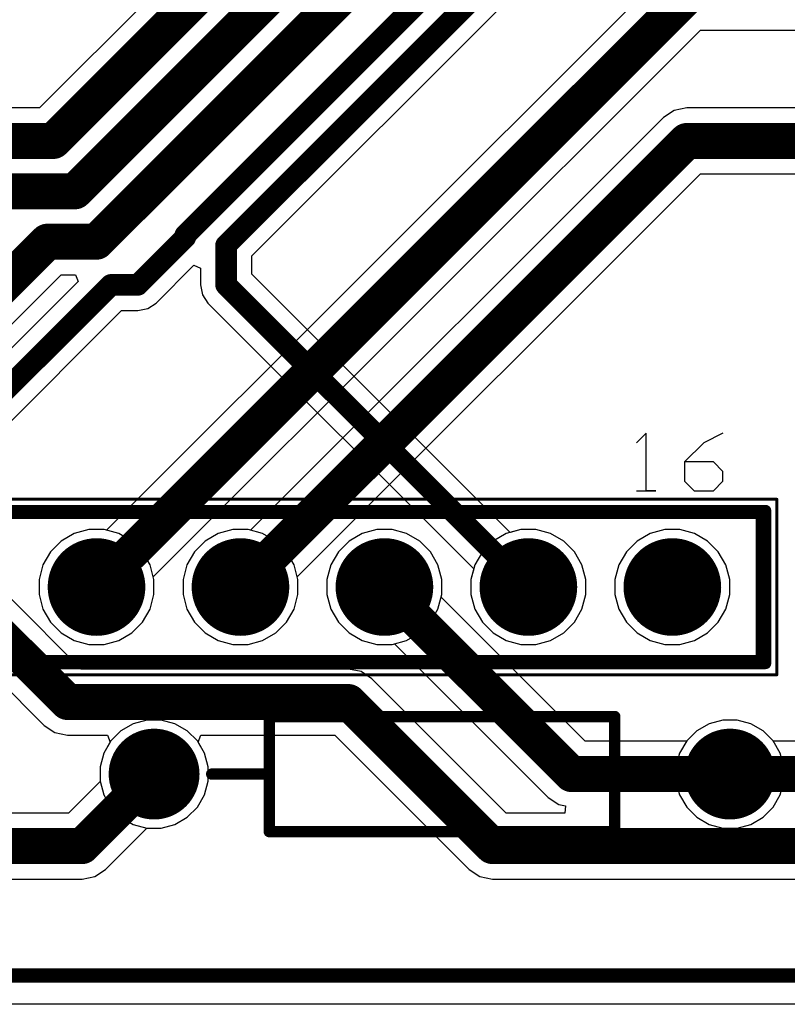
# Model space of a CAD drawing. Header units: millimetres. Extents: x 1.79 to 6.42, y 2.45 to 4.75.
# Tile 26 of 34: x 5.08 to 5.61, y 2.45 to 3.13. Entities that reach past the tile are written whole.
import ezdxf

# ---------------------------------------------------------------- set-up
doc = ezdxf.new("R2010")
doc.units = ezdxf.units.MM
doc.header["$MEASUREMENT"] = 0
for name, color, linetype in [('BottomLayer', 5, 'Continuous'), ('BottomSolder', 6, 'Continuous'), ('Mechanical13', 56, 'Continuous'), ('Mechanical15', 56, 'Continuous'), ('MultiLayer', 9, 'Continuous'), ('PadHoleLayer', 156, 'Continuous'), ('TopLayer', 1, 'Continuous'), ('TopOverlay', 2, 'Continuous'), ('TopSolder', 216, 'Continuous')]:
    doc.layers.add(name, color=color, linetype=linetype)

# ---------------------------------------------------------------- blocks, each defined once
blk = doc.blocks.new('AXIAL_0_4_8')
at = {"layer": 'BottomLayer', "const_width": 0.02756}
for points in [[(-0.21378, 0, 1), (-0.18622, 0, 1)], [(0.18622, 0, 1), (0.21378, 0, 1)]]:
    blk.add_lwpolyline(points, format="xyb", close=True, dxfattribs=at)
at = {"layer": 'BottomSolder', "const_width": 0.03156}
for points in [[(-0.21578, 0, 1), (-0.18422, 0, 1)], [(0.18422, 0, 1), (0.21578, 0, 1)]]:
    blk.add_lwpolyline(points, format="xyb", close=True, dxfattribs=at)
at = {"layer": 'MultiLayer', "const_width": 0.02756}
for points in [[(-0.21378, 0, 1), (-0.18622, 0, 1)], [(0.18622, 0, 1), (0.21378, 0, 1)]]:
    blk.add_lwpolyline(points, format="xyb", close=True, dxfattribs=at)
at = {"layer": 'PadHoleLayer', "const_width": 0.01673}
for points in [[(-0.20837, 0, 1), (-0.19163, 0, 1)], [(0.19163, 0, 1), (0.20837, 0, 1)]]:
    blk.add_lwpolyline(points, format="xyb", close=True, dxfattribs=at)
at = {"layer": 'TopLayer', "const_width": 0.02756}
for points in [[(-0.21378, 0, 1), (-0.18622, 0, 1)], [(0.18622, 0, 1), (0.21378, 0, 1)]]:
    blk.add_lwpolyline(points, format="xyb", close=True, dxfattribs=at)
at = {"layer": 'TopOverlay', "const_width": 0.00787}
for points in [[(-0.12, 0.04), (-0.12, -0.04)], [(0.12, 0.04), (-0.12, 0.04)], [(0.12, 0.04), (0.12, -0.04)], [(-0.12, 0), (-0.16, 0)], [(0.16, 0), (0.12, 0)], [(0.12, -0.04), (-0.12, -0.04)]]:
    blk.add_lwpolyline(points, dxfattribs=at)
at = {"layer": 'TopOverlay', "const_width": 0.00394}
for points in [[(-0.12197, 0.04, 1), (-0.11803, 0.04, 1)], [(-0.12197, 0.04, 1), (-0.11803, 0.04, 1)], [(0.11803, 0.04, 1), (0.12197, 0.04, 1)], [(0.11803, 0.04, 1), (0.12197, 0.04, 1)], [(-0.16197, 0, 1), (-0.15803, 0, 1)], [(-0.12197, 0, 1), (-0.11803, 0, 1)], [(0.11803, 0, 1), (0.12197, 0, 1)], [(0.15803, 0, 1), (0.16197, 0, 1)], [(-0.12197, -0.04, 1), (-0.11803, -0.04, 1)], [(-0.12197, -0.04, 1), (-0.11803, -0.04, 1)], [(0.11803, -0.04, 1), (0.12197, -0.04, 1)], [(0.11803, -0.04, 1), (0.12197, -0.04, 1)]]:
    blk.add_lwpolyline(points, format="xyb", close=True, dxfattribs=at)
at = {"layer": 'TopSolder', "const_width": 0.03156}
for points in [[(-0.21578, 0, 1), (-0.18422, 0, 1)], [(0.18422, 0, 1), (0.21578, 0, 1)]]:
    blk.add_lwpolyline(points, format="xyb", close=True, dxfattribs=at)
blk = doc.blocks.new('61301611821_16')
at = {"layer": 'BottomLayer', "const_width": 0.02992}
for points in [[(0.33504, 0, 1), (0.36496, 0, 1)], [(0.43504, 0, 1), (0.46496, 0, 1)], [(0.53504, 0, 1), (0.56496, 0, 1)], [(0.63504, 0, 1), (0.66496, 0, 1)], [(0.73504, 0, 1), (0.76496, 0, 1)]]:
    blk.add_lwpolyline(points, format="xyb", close=True, dxfattribs=at)
at = {"layer": 'BottomSolder', "const_width": 0.03392}
for points in [[(0.33304, 0, 1), (0.36696, 0, 1)], [(0.43304, 0, 1), (0.46696, 0, 1)], [(0.53304, 0, 1), (0.56696, 0, 1)], [(0.63304, 0, 1), (0.66696, 0, 1)], [(0.73304, 0, 1), (0.76696, 0, 1)]]:
    blk.add_lwpolyline(points, format="xyb", close=True, dxfattribs=at)
at = {"layer": 'Mechanical13', "const_width": 0.00394}
for points in [[(-0.80984, 0.04921), (0.80984, 0.04921)], [(0.80984, -0.04921), (0.80984, 0.04921)], [(-0.80984, -0.04921), (0.80984, -0.04921)]]:
    blk.add_lwpolyline(points, dxfattribs=at)
at = {"layer": 'Mechanical13', "const_width": 0.00197}
for points in [[(0.80886, 0.04921, 1), (0.81083, 0.04921, 1)], [(0.80886, 0.04921, 1), (0.81083, 0.04921, 1)], [(0.80886, -0.04921, 1), (0.81083, -0.04921, 1)], [(0.80886, -0.04921, 1), (0.81083, -0.04921, 1)]]:
    blk.add_lwpolyline(points, format="xyb", close=True, dxfattribs=at)
at = {"layer": 'Mechanical15', "const_width": 0.00197}
for points in [[(-0.82264, 0.06102), (0.82264, 0.06102)], [(0.82264, -0.06102), (0.82264, 0.06102)], [(-0.82264, -0.06102), (0.82264, -0.06102)]]:
    blk.add_lwpolyline(points, dxfattribs=at)
at = {"layer": 'Mechanical15', "const_width": 0.000984}
for points in [[(0.82215, 0.06102, 1), (0.82313, 0.06102, 1)], [(0.82215, 0.06102, 1), (0.82313, 0.06102, 1)], [(0.82215, -0.06102, 1), (0.82313, -0.06102, 1)], [(0.82215, -0.06102, 1), (0.82313, -0.06102, 1)]]:
    blk.add_lwpolyline(points, format="xyb", close=True, dxfattribs=at)
at = {"layer": 'MultiLayer', "const_width": 0.02992}
for points in [[(0.33504, 0, 1), (0.36496, 0, 1)], [(0.43504, 0, 1), (0.46496, 0, 1)], [(0.53504, 0, 1), (0.56496, 0, 1)], [(0.63504, 0, 1), (0.66496, 0, 1)], [(0.73504, 0, 1), (0.76496, 0, 1)]]:
    blk.add_lwpolyline(points, format="xyb", close=True, dxfattribs=at)
at = {"layer": 'PadHoleLayer', "const_width": 0.02008}
for points in [[(0.33996, 0, 1), (0.36004, 0, 1)], [(0.43996, 0, 1), (0.46004, 0, 1)], [(0.53996, 0, 1), (0.56004, 0, 1)], [(0.63996, 0, 1), (0.66004, 0, 1)], [(0.73996, 0, 1), (0.76004, 0, 1)]]:
    blk.add_lwpolyline(points, format="xyb", close=True, dxfattribs=at)
at = {"layer": 'TopLayer', "const_width": 0.02992}
for points in [[(0.33504, 0, 1), (0.36496, 0, 1)], [(0.43504, 0, 1), (0.46496, 0, 1)], [(0.53504, 0, 1), (0.56496, 0, 1)], [(0.63504, 0, 1), (0.66496, 0, 1)], [(0.73504, 0, 1), (0.76496, 0, 1)]]:
    blk.add_lwpolyline(points, format="xyb", close=True, dxfattribs=at)
at = {"layer": 'TopOverlay'}
for p, q in [((0.73186, 0.10692), (0.7252, 0.10025)), ((0.73186, 0.06693), (0.73186, 0.10692)), ((0.78518, 0.10692), (0.77185, 0.10025)), ((0.77185, 0.10025), (0.75852, 0.08692)), ((0.75852, 0.08692), (0.75852, 0.07359)), ((0.77851, 0.08692), (0.75852, 0.08692)), ((0.78518, 0.08026), (0.77851, 0.08692)), ((0.78518, 0.07359), (0.78518, 0.08026)), ((0.75852, 0.07359), (0.76518, 0.06693)), ((0.77851, 0.06693), (0.78518, 0.07359)), ((0.7252, 0.06693), (0.73853, 0.06693)), ((0.73853, 0.06693), (0.73186, 0.06693)), ((0.76518, 0.06693), (0.77851, 0.06693))]:
    blk.add_line(p, q, dxfattribs=at)
at = {"layer": 'TopOverlay', "const_width": 0.00787}
for points in [[(-0.81476, 0.05315), (0.81476, 0.05315)], [(0.81476, -0.05315), (0.81476, 0.05315)], [(-0.81476, -0.05315), (0.81476, -0.05315)]]:
    blk.add_lwpolyline(points, dxfattribs=at)
at = {"layer": 'TopOverlay', "const_width": 0.00394}
for points in [[(0.8128, 0.05315, 1), (0.81673, 0.05315, 1)], [(0.8128, 0.05315, 1), (0.81673, 0.05315, 1)], [(0.8128, -0.05315, 1), (0.81673, -0.05315, 1)], [(0.8128, -0.05315, 1), (0.81673, -0.05315, 1)]]:
    blk.add_lwpolyline(points, format="xyb", close=True, dxfattribs=at)
at = {"layer": 'TopSolder', "const_width": 0.03392}
for points in [[(0.33304, 0, 1), (0.36696, 0, 1)], [(0.43304, 0, 1), (0.46696, 0, 1)], [(0.53304, 0, 1), (0.56696, 0, 1)], [(0.63304, 0, 1), (0.66696, 0, 1)], [(0.73304, 0, 1), (0.76696, 0, 1)]]:
    blk.add_lwpolyline(points, format="xyb", close=True, dxfattribs=at)

msp = doc.modelspace()

# ---------------------------------------------------------------- linework, layer by layer
at = {"layer": 'BottomLayer'}
for p, q in [((5.84, 3.82244), (5.0905, 3.07294)), ((5.23784, 2.97011), (5.63739, 3.36966)), ((5.0905, 3.07294), (5, 3.07294)), ((5.23784, 2.95739), (5.23784, 2.97011)), ((5.17133, 2.93738), (5.19754, 2.96359)), ((5.19754, 2.96359), (5.20216, 2.96168)), ((4.93285, 2.78454), (5.10537, 2.95706)), ((5.10537, 2.95706), (5.11529, 2.95706)), ((5.11529, 2.95706), (5.11721, 2.95244)), ((5.20216, 2.96168), (5.20216, 2.95)), ((5.41731, 2.77793), (5.23784, 2.95739)), ((5.11721, 2.95244), (4.94269, 2.77793)), ((5.20216, 2.95), (5.20352, 2.94317)), ((5.20352, 2.94317), (5.20738, 2.93738)), ((5.16554, 2.93352), (5.17133, 2.93738)), ((5.20738, 2.93738), (5.39207, 2.75269)), ((4.96793, 2.75269), (5.14739, 2.93216)), ((5.14739, 2.93216), (5.15871, 2.93216)), ((5.15871, 2.93216), (5.16554, 2.93352)), ((5.12474, 2.77992), (5.11459, 2.7772)), ((5.13526, 2.77992), (5.12474, 2.77992)), ((5.14541, 2.7772), (5.13526, 2.77992)), ((5.22474, 2.77992), (5.21459, 2.7772)), ((5.23526, 2.77992), (5.22474, 2.77992)), ((5.24541, 2.7772), (5.23526, 2.77992)), ((5.32474, 2.77992), (5.31459, 2.7772)), ((5.33526, 2.77992), (5.32474, 2.77992)), ((5.34541, 2.7772), (5.33526, 2.77992)), ((5.42474, 2.77992), (5.41731, 2.77793)), ((5.43526, 2.77992), (5.42474, 2.77992)), ((5.44541, 2.7772), (5.43526, 2.77992)), ((5.52474, 2.77992), (5.51459, 2.7772)), ((5.53526, 2.77992), (5.52474, 2.77992)), ((5.54541, 2.7772), (5.53526, 2.77992)), ((5.10549, 2.77194), (5.09806, 2.76451)), ((5.11459, 2.7772), (5.10549, 2.77194)), ((5.15451, 2.77194), (5.14541, 2.7772)), ((5.16194, 2.76451), (5.15451, 2.77194)), ((5.20549, 2.77194), (5.19806, 2.76451)), ((5.21459, 2.7772), (5.20549, 2.77194)), ((5.25451, 2.77194), (5.24541, 2.7772)), ((5.26194, 2.76451), (5.25451, 2.77194)), ((5.30549, 2.77194), (5.29806, 2.76451)), ((5.31459, 2.7772), (5.30549, 2.77194)), ((5.35451, 2.77194), (5.34541, 2.7772)), ((5.36194, 2.76451), (5.35451, 2.77194)), ((5.45451, 2.77194), (5.44541, 2.7772)), ((5.46194, 2.76451), (5.45451, 2.77194)), ((5.50549, 2.77194), (5.49806, 2.76451)), ((5.51459, 2.7772), (5.50549, 2.77194)), ((5.55451, 2.77194), (5.54541, 2.7772)), ((5.56194, 2.76451), (5.55451, 2.77194)), ((5.09806, 2.76451), (5.0928, 2.75541)), ((5.1672, 2.75541), (5.16194, 2.76451)), ((5.19806, 2.76451), (5.1928, 2.75541)), ((5.2672, 2.75541), (5.26194, 2.76451)), ((5.29806, 2.76451), (5.2928, 2.75541)), ((5.3672, 2.75541), (5.36194, 2.76451)), ((5.4672, 2.75541), (5.46194, 2.76451)), ((5.49806, 2.76451), (5.4928, 2.75541)), ((5.5672, 2.75541), (5.56194, 2.76451)), ((5.0928, 2.75541), (5.09008, 2.74526)), ((5.16992, 2.74526), (5.1672, 2.75541)), ((5.1928, 2.75541), (5.19008, 2.74526)), ((5.26992, 2.74526), (5.2672, 2.75541)), ((5.2928, 2.75541), (5.29008, 2.74526)), ((5.36992, 2.74526), (5.3672, 2.75541)), ((5.39207, 2.75269), (5.39008, 2.74526)), ((5.46992, 2.74526), (5.4672, 2.75541)), ((5.4928, 2.75541), (5.49008, 2.74526)), ((5.56992, 2.74526), (5.5672, 2.75541)), ((5.09008, 2.74526), (5.09008, 2.73474)), ((5.16992, 2.73474), (5.16992, 2.74526)), ((5.19008, 2.74526), (5.19008, 2.73474)), ((5.26992, 2.73474), (5.26992, 2.74526)), ((5.29008, 2.74526), (5.29008, 2.73474)), ((5.36992, 2.73474), (5.36992, 2.74526)), ((5.39008, 2.74526), (5.39008, 2.73474)), ((5.46992, 2.73474), (5.46992, 2.74526)), ((5.49008, 2.74526), (5.49008, 2.73474)), ((5.56992, 2.73474), (5.56992, 2.74526)), ((5.11944, 2.683), (5.06945, 2.73299)), ((5.09008, 2.73474), (5.0928, 2.72459)), ((5.1672, 2.72459), (5.16992, 2.73474)), ((5.19008, 2.73474), (5.1928, 2.72459)), ((5.2672, 2.72459), (5.26992, 2.73474)), ((5.29008, 2.73474), (5.2928, 2.72459)), ((5.36945, 2.73299), (5.36992, 2.73474)), ((5.4695, 2.63294), (5.36945, 2.73299)), ((5.39008, 2.73474), (5.3928, 2.72459)), ((5.4672, 2.72459), (5.46992, 2.73474)), ((5.49008, 2.73474), (5.4928, 2.72459)), ((5.5672, 2.72459), (5.56992, 2.73474)), ((5.0928, 2.72459), (5.09806, 2.71549)), ((5.16194, 2.71549), (5.1672, 2.72459)), ((5.1928, 2.72459), (5.19806, 2.71549)), ((5.26194, 2.71549), (5.2672, 2.72459)), ((5.2928, 2.72459), (5.29806, 2.71549)), ((5.3928, 2.72459), (5.39806, 2.71549)), ((5.46194, 2.71549), (5.4672, 2.72459)), ((5.4928, 2.72459), (5.49806, 2.71549)), ((5.56194, 2.71549), (5.5672, 2.72459)), ((5.09806, 2.71549), (5.10549, 2.70806)), ((5.15451, 2.70806), (5.16194, 2.71549)), ((5.19806, 2.71549), (5.20549, 2.70806)), ((5.25451, 2.70806), (5.26194, 2.71549)), ((5.29806, 2.71549), (5.30549, 2.70806)), ((5.39806, 2.71549), (5.40549, 2.70806)), ((5.45451, 2.70806), (5.46194, 2.71549)), ((5.49806, 2.71549), (5.50549, 2.70806)), ((5.55451, 2.70806), (5.56194, 2.71549)), ((5.10549, 2.70806), (5.11459, 2.7028)), ((5.14541, 2.7028), (5.15451, 2.70806)), ((5.20549, 2.70806), (5.21459, 2.7028)), ((5.24541, 2.7028), (5.25451, 2.70806)), ((5.30549, 2.70806), (5.31459, 2.7028)), ((5.40549, 2.70806), (5.41459, 2.7028)), ((5.44541, 2.7028), (5.45451, 2.70806)), ((5.50549, 2.70806), (5.51459, 2.7028)), ((5.54541, 2.7028), (5.55451, 2.70806)), ((5.11459, 2.7028), (5.12474, 2.70008)), ((5.12474, 2.70008), (5.13526, 2.70008)), ((5.13526, 2.70008), (5.14541, 2.7028)), ((5.21459, 2.7028), (5.22474, 2.70008)), ((5.22474, 2.70008), (5.23526, 2.70008)), ((5.23526, 2.70008), (5.24541, 2.7028)), ((5.31459, 2.7028), (5.32474, 2.70008)), ((5.32474, 2.70008), (5.33526, 2.70008)), ((5.33526, 2.70008), (5.33701, 2.70055)), ((5.33701, 2.70055), (5.44378, 2.59378)), ((5.41459, 2.7028), (5.42474, 2.70008)), ((5.42474, 2.70008), (5.43526, 2.70008)), ((5.43526, 2.70008), (5.44541, 2.7028)), ((5.51459, 2.7028), (5.52474, 2.70008)), ((5.52474, 2.70008), (5.53526, 2.70008)), ((5.53526, 2.70008), (5.54541, 2.7028)), ((5.30499, 2.683), (5.11944, 2.683)), ((5.31377, 2.68125), (5.30499, 2.683)), ((5.05756, 2.68), (5.09372, 2.64384)), ((5.32121, 2.67628), (5.31377, 2.68125)), ((5.41461, 2.58288), (5.32121, 2.67628)), ((5.09372, 2.64384), (5.10116, 2.63886)), ((5.5555, 2.645), (5.54694, 2.64005)), ((5.56506, 2.64756), (5.5555, 2.645)), ((5.57494, 2.64756), (5.56506, 2.64756)), ((5.5845, 2.645), (5.57494, 2.64756)), ((5.59306, 2.64005), (5.5845, 2.645)), ((5.10116, 2.63886), (5.10994, 2.63712)), ((5.10994, 2.63712), (5.13764, 2.63712)), ((5.13764, 2.63712), (5.1394, 2.63212)), ((5.2006, 2.63212), (5.20236, 2.63712)), ((5.20236, 2.63712), (5.29549, 2.63712)), ((5.29549, 2.63712), (5.38889, 2.54372)), ((5.54694, 2.64005), (5.53995, 2.63306)), ((5.60005, 2.63306), (5.59306, 2.64005)), ((5.1394, 2.63212), (5.135, 2.6245)), ((5.205, 2.6245), (5.2006, 2.63212)), ((5.53988, 2.63294), (5.4695, 2.63294)), ((5.53995, 2.63306), (5.53988, 2.63294)), ((5.60012, 2.63294), (5.60005, 2.63306)), ((5.7505, 2.63294), (5.60012, 2.63294)), ((5.135, 2.6245), (5.13244, 2.61494)), ((5.20756, 2.61494), (5.205, 2.6245)), ((5.13244, 2.61494), (5.13244, 2.60506)), ((5.20756, 2.60506), (5.20756, 2.61494)), ((5.13248, 2.60492), (5.11044, 2.58288)), ((5.13244, 2.60506), (5.13248, 2.60492)), ((5.205, 2.5955), (5.20756, 2.60506)), ((5.20005, 2.58694), (5.205, 2.5955)), ((5.44378, 2.59378), (5.45122, 2.58881)), ((5.19306, 2.57995), (5.20005, 2.58694)), ((5.45122, 2.58881), (5.45586, 2.58788)), ((5.45586, 2.58788), (5.45537, 2.58288)), ((5.11044, 2.58288), (5.06236, 2.58288)), ((5.1845, 2.575), (5.19306, 2.57995)), ((5.45537, 2.58288), (5.41461, 2.58288)), ((5.17494, 2.57244), (5.1845, 2.575)), ((5.13616, 2.54372), (5.16492, 2.57248)), ((5.16492, 2.57248), (5.16506, 2.57244)), ((5.16506, 2.57244), (5.17494, 2.57244)), ((5.11994, 2.537), (5.12872, 2.53875)), ((5.12872, 2.53875), (5.13616, 2.54372)), ((5.38889, 2.54372), (5.39633, 2.53875)), ((5.39633, 2.53875), (5.40511, 2.537)), ((4.75085, 2.537), (5.11994, 2.537)), ((5.40511, 2.537), (5.8016, 2.537)), ((6.15, 2.45), (3.4, 2.45))]:
    msp.add_line(p, q, dxfattribs=at)
for points, const_width in [([(5.1, 3.05), (5.9, 3.85)], 0.025), ([(5.115, 3.015), (5.75, 3.65)], 0.025), ([(5.13, 2.98), (5.7, 3.55)], 0.025), ([(5.19165, 2.98451), (5.61964, 3.4125)], 0.015), ([(5.22, 2.9775), (5.63, 3.3875)], 0.015), ([(5, 3.05), (5.1, 3.05)], 0.025), ([(5.0555, 3.015), (5.115, 3.015)], 0.025), ([(4.86253, 2.74667), (5.09587, 2.98)], 0.025), ([(5.09587, 2.98), (5.13, 2.98)], 0.025), ([(5.15871, 2.95), (5.19165, 2.98294)], 0.015), ([(5.19165, 2.98294), (5.19165, 2.98451)], 0.015), ([(5.22, 2.95), (5.22, 2.9775)], 0.015), ([(4.93, 2.74), (5.14, 2.95)], 0.015), ([(5.14, 2.95), (5.15871, 2.95)], 0.015), ([(5.22, 2.95), (5.43, 2.74)], 0.015), ([(5.03, 2.74), (5.10994, 2.66006)], 0.025), ([(5.33, 2.74), (5.46, 2.61)], 0.025), ([(5.10994, 2.66006), (5.30499, 2.66006)], 0.025), ([(5.30499, 2.66006), (5.40511, 2.55994)], 0.025), ([(5.11994, 2.55994), (5.17, 2.61)], 0.025), ([(5.46, 2.61), (5.57, 2.61)], 0.025), ([(5.57, 2.61), (5.76, 2.61)], 0.025), ([(4.75085, 2.55994), (5.11994, 2.55994)], 0.025), ([(5.40511, 2.55994), (5.8016, 2.55994)], 0.025)]:
    msp.add_lwpolyline(points, dxfattribs=dict(at, const_width=const_width))
for points, const_width in [([(5.09375, 3.05, 1), (5.10625, 3.05, 1)], 0.0125), ([(5.09375, 3.05, 1), (5.10625, 3.05, 1)], 0.0125), ([(5.10875, 3.015, 1), (5.12125, 3.015, 1)], 0.0125), ([(5.10875, 3.015, 1), (5.12125, 3.015, 1)], 0.0125), ([(5.08962, 2.98, 1), (5.10212, 2.98, 1)], 0.0125), ([(5.08962, 2.98, 1), (5.10212, 2.98, 1)], 0.0125), ([(5.12375, 2.98, 1), (5.13625, 2.98, 1)], 0.0125), ([(5.12375, 2.98, 1), (5.13625, 2.98, 1)], 0.0125), ([(5.1879, 2.98451, 1), (5.1954, 2.98451, 1)], 0.0075), ([(5.1879, 2.98451, 1), (5.1954, 2.98451, 1)], 0.0075), ([(5.1879, 2.98294, 1), (5.1954, 2.98294, 1)], 0.0075), ([(5.1879, 2.98294, 1), (5.1954, 2.98294, 1)], 0.0075), ([(5.21625, 2.9775, 1), (5.22375, 2.9775, 1)], 0.0075), ([(5.21625, 2.9775, 1), (5.22375, 2.9775, 1)], 0.0075), ([(5.13625, 2.95, 1), (5.14375, 2.95, 1)], 0.0075), ([(5.13625, 2.95, 1), (5.14375, 2.95, 1)], 0.0075), ([(5.15496, 2.95, 1), (5.16246, 2.95, 1)], 0.0075), ([(5.15496, 2.95, 1), (5.16246, 2.95, 1)], 0.0075), ([(5.21625, 2.95, 1), (5.22375, 2.95, 1)], 0.0075), ([(5.21625, 2.95, 1), (5.22375, 2.95, 1)], 0.0075), ([(5.32375, 2.74, 1), (5.33625, 2.74, 1)], 0.0125), ([(5.42625, 2.74, 1), (5.43375, 2.74, 1)], 0.0075), ([(5.10369, 2.66006, 1), (5.11619, 2.66006, 1)], 0.0125), ([(5.10369, 2.66006, 1), (5.11619, 2.66006, 1)], 0.0125), ([(5.29874, 2.66006, 1), (5.31124, 2.66006, 1)], 0.0125), ([(5.29874, 2.66006, 1), (5.31124, 2.66006, 1)], 0.0125), ([(5.16375, 2.61, 1), (5.17625, 2.61, 1)], 0.0125), ([(5.45375, 2.61, 1), (5.46625, 2.61, 1)], 0.0125), ([(5.45375, 2.61, 1), (5.46625, 2.61, 1)], 0.0125), ([(5.56375, 2.61, 1), (5.57625, 2.61, 1)], 0.0125), ([(5.56375, 2.61, 1), (5.57625, 2.61, 1)], 0.0125), ([(5.11369, 2.55994, 1), (5.12619, 2.55994, 1)], 0.0125), ([(5.11369, 2.55994, 1), (5.12619, 2.55994, 1)], 0.0125), ([(5.39886, 2.55994, 1), (5.41136, 2.55994, 1)], 0.0125), ([(5.39886, 2.55994, 1), (5.41136, 2.55994, 1)], 0.0125)]:
    msp.add_lwpolyline(points, format="xyb", close=True, dxfattribs=dict(at, const_width=const_width))
at = {"layer": 'TopLayer'}
for p, q in [((5.52378, 3.16622), (5.13701, 2.77945)), ((5.16945, 2.74701), (5.5495, 3.12706)), ((5.5495, 3.12706), (5.86715, 3.12706)), ((5.54, 3.07294), (5.53122, 3.07119)), ((5.86715, 3.07294), (5.54, 3.07294)), ((5.52378, 3.06622), (5.23701, 2.77945)), ((5.53122, 3.07119), (5.52378, 3.06622)), ((5.26945, 2.74701), (5.5495, 3.02706)), ((5.5495, 3.02706), (5.86715, 3.02706)), ((5.12474, 2.77992), (5.11459, 2.7772)), ((5.13526, 2.77992), (5.12474, 2.77992)), ((5.13701, 2.77945), (5.13526, 2.77992)), ((5.22474, 2.77992), (5.21459, 2.7772)), ((5.23526, 2.77992), (5.22474, 2.77992)), ((5.23701, 2.77945), (5.23526, 2.77992)), ((5.32474, 2.77992), (5.31459, 2.7772)), ((5.33526, 2.77992), (5.32474, 2.77992)), ((5.34541, 2.7772), (5.33526, 2.77992)), ((5.42474, 2.77992), (5.41459, 2.7772)), ((5.43526, 2.77992), (5.42474, 2.77992)), ((5.44541, 2.7772), (5.43526, 2.77992)), ((5.52474, 2.77992), (5.51459, 2.7772)), ((5.53526, 2.77992), (5.52474, 2.77992)), ((5.54541, 2.7772), (5.53526, 2.77992)), ((5.10549, 2.77194), (5.09806, 2.76451)), ((5.11459, 2.7772), (5.10549, 2.77194)), ((5.20549, 2.77194), (5.19806, 2.76451)), ((5.21459, 2.7772), (5.20549, 2.77194)), ((5.30549, 2.77194), (5.29806, 2.76451)), ((5.31459, 2.7772), (5.30549, 2.77194)), ((5.35451, 2.77194), (5.34541, 2.7772)), ((5.36194, 2.76451), (5.35451, 2.77194)), ((5.40549, 2.77194), (5.39806, 2.76451)), ((5.41459, 2.7772), (5.40549, 2.77194)), ((5.45451, 2.77194), (5.44541, 2.7772)), ((5.46194, 2.76451), (5.45451, 2.77194)), ((5.50549, 2.77194), (5.49806, 2.76451)), ((5.51459, 2.7772), (5.50549, 2.77194)), ((5.55451, 2.77194), (5.54541, 2.7772)), ((5.56194, 2.76451), (5.55451, 2.77194)), ((5.09806, 2.76451), (5.0928, 2.75541)), ((5.19806, 2.76451), (5.1928, 2.75541)), ((5.29806, 2.76451), (5.2928, 2.75541)), ((5.3672, 2.75541), (5.36194, 2.76451)), ((5.39806, 2.76451), (5.3928, 2.75541)), ((5.4672, 2.75541), (5.46194, 2.76451)), ((5.49806, 2.76451), (5.4928, 2.75541)), ((5.5672, 2.75541), (5.56194, 2.76451)), ((5.0928, 2.75541), (5.09008, 2.74526)), ((5.1928, 2.75541), (5.19008, 2.74526)), ((5.2928, 2.75541), (5.29008, 2.74526)), ((5.36992, 2.74526), (5.3672, 2.75541)), ((5.3928, 2.75541), (5.39008, 2.74526)), ((5.46992, 2.74526), (5.4672, 2.75541)), ((5.4928, 2.75541), (5.49008, 2.74526)), ((5.56992, 2.74526), (5.5672, 2.75541)), ((5.09008, 2.74526), (5.09008, 2.73474)), ((5.16992, 2.74526), (5.16945, 2.74701)), ((5.16992, 2.73474), (5.16992, 2.74526)), ((5.19008, 2.74526), (5.19008, 2.73474)), ((5.26992, 2.74526), (5.26945, 2.74701)), ((5.26992, 2.73474), (5.26992, 2.74526)), ((5.29008, 2.74526), (5.29008, 2.73474)), ((5.36992, 2.73474), (5.36992, 2.74526)), ((5.39008, 2.74526), (5.39008, 2.73474)), ((5.46992, 2.73474), (5.46992, 2.74526)), ((5.49008, 2.74526), (5.49008, 2.73474)), ((5.56992, 2.73474), (5.56992, 2.74526)), ((5.09008, 2.73474), (5.0928, 2.72459)), ((5.1672, 2.72459), (5.16992, 2.73474)), ((5.19008, 2.73474), (5.1928, 2.72459)), ((5.2672, 2.72459), (5.26992, 2.73474)), ((5.29008, 2.73474), (5.2928, 2.72459)), ((5.3672, 2.72459), (5.36992, 2.73474)), ((5.39008, 2.73474), (5.3928, 2.72459)), ((5.4672, 2.72459), (5.46992, 2.73474)), ((5.49008, 2.73474), (5.4928, 2.72459)), ((5.5672, 2.72459), (5.56992, 2.73474)), ((5.0928, 2.72459), (5.09806, 2.71549)), ((5.16194, 2.71549), (5.1672, 2.72459)), ((5.1928, 2.72459), (5.19806, 2.71549)), ((5.26194, 2.71549), (5.2672, 2.72459)), ((5.2928, 2.72459), (5.29806, 2.71549)), ((5.36194, 2.71549), (5.3672, 2.72459)), ((5.3928, 2.72459), (5.39806, 2.71549)), ((5.46194, 2.71549), (5.4672, 2.72459)), ((5.4928, 2.72459), (5.49806, 2.71549)), ((5.56194, 2.71549), (5.5672, 2.72459)), ((5.09806, 2.71549), (5.10549, 2.70806)), ((5.15451, 2.70806), (5.16194, 2.71549)), ((5.19806, 2.71549), (5.20549, 2.70806)), ((5.25451, 2.70806), (5.26194, 2.71549)), ((5.29806, 2.71549), (5.30549, 2.70806)), ((5.35451, 2.70806), (5.36194, 2.71549)), ((5.39806, 2.71549), (5.40549, 2.70806)), ((5.45451, 2.70806), (5.46194, 2.71549)), ((5.49806, 2.71549), (5.50549, 2.70806)), ((5.55451, 2.70806), (5.56194, 2.71549)), ((5.10549, 2.70806), (5.11459, 2.7028)), ((5.14541, 2.7028), (5.15451, 2.70806)), ((5.20549, 2.70806), (5.21459, 2.7028)), ((5.24541, 2.7028), (5.25451, 2.70806)), ((5.30549, 2.70806), (5.31459, 2.7028)), ((5.34541, 2.7028), (5.35451, 2.70806)), ((5.40549, 2.70806), (5.41459, 2.7028)), ((5.44541, 2.7028), (5.45451, 2.70806)), ((5.50549, 2.70806), (5.51459, 2.7028)), ((5.54541, 2.7028), (5.55451, 2.70806)), ((5.11459, 2.7028), (5.12474, 2.70008)), ((5.12474, 2.70008), (5.13526, 2.70008)), ((5.13526, 2.70008), (5.14541, 2.7028)), ((5.21459, 2.7028), (5.22474, 2.70008)), ((5.22474, 2.70008), (5.23526, 2.70008)), ((5.23526, 2.70008), (5.24541, 2.7028)), ((5.31459, 2.7028), (5.32474, 2.70008)), ((5.32474, 2.70008), (5.33526, 2.70008)), ((5.33526, 2.70008), (5.34541, 2.7028)), ((5.41459, 2.7028), (5.42474, 2.70008)), ((5.42474, 2.70008), (5.43526, 2.70008)), ((5.43526, 2.70008), (5.44541, 2.7028)), ((5.51459, 2.7028), (5.52474, 2.70008)), ((5.52474, 2.70008), (5.53526, 2.70008)), ((5.53526, 2.70008), (5.54541, 2.7028)), ((5.1555, 2.645), (5.14694, 2.64005)), ((5.16506, 2.64756), (5.1555, 2.645)), ((5.17494, 2.64756), (5.16506, 2.64756)), ((5.1845, 2.645), (5.17494, 2.64756)), ((5.19306, 2.64005), (5.1845, 2.645)), ((5.5555, 2.645), (5.54694, 2.64005)), ((5.56506, 2.64756), (5.5555, 2.645)), ((5.57494, 2.64756), (5.56506, 2.64756)), ((5.5845, 2.645), (5.57494, 2.64756)), ((5.59306, 2.64005), (5.5845, 2.645)), ((5.14694, 2.64005), (5.13995, 2.63306)), ((5.20005, 2.63306), (5.19306, 2.64005)), ((5.54694, 2.64005), (5.53995, 2.63306)), ((5.60005, 2.63306), (5.59306, 2.64005)), ((5.13995, 2.63306), (5.135, 2.6245)), ((5.205, 2.6245), (5.20005, 2.63306)), ((5.53995, 2.63306), (5.535, 2.6245)), ((5.605, 2.6245), (5.60005, 2.63306)), ((5.135, 2.6245), (5.13244, 2.61494)), ((5.20756, 2.61494), (5.205, 2.6245)), ((5.535, 2.6245), (5.53244, 2.61494)), ((5.60756, 2.61494), (5.605, 2.6245)), ((5.13244, 2.61494), (5.13244, 2.60506)), ((5.20756, 2.60506), (5.20756, 2.61494)), ((5.53244, 2.61494), (5.53244, 2.60506)), ((5.60756, 2.60506), (5.60756, 2.61494)), ((5.13244, 2.60506), (5.135, 2.5955)), ((5.205, 2.5955), (5.20756, 2.60506)), ((5.53244, 2.60506), (5.535, 2.5955)), ((5.605, 2.5955), (5.60756, 2.60506)), ((5.135, 2.5955), (5.13995, 2.58694)), ((5.20005, 2.58694), (5.205, 2.5955)), ((5.535, 2.5955), (5.53995, 2.58694)), ((5.60005, 2.58694), (5.605, 2.5955)), ((5.13995, 2.58694), (5.14694, 2.57995)), ((5.19306, 2.57995), (5.20005, 2.58694)), ((5.53995, 2.58694), (5.54694, 2.57995)), ((5.59306, 2.57995), (5.60005, 2.58694)), ((5.14694, 2.57995), (5.1555, 2.575)), ((5.1845, 2.575), (5.19306, 2.57995)), ((5.54694, 2.57995), (5.5555, 2.575)), ((5.5845, 2.575), (5.59306, 2.57995)), ((5.1555, 2.575), (5.16506, 2.57244)), ((5.17494, 2.57244), (5.1845, 2.575)), ((5.5555, 2.575), (5.56506, 2.57244)), ((5.57494, 2.57244), (5.5845, 2.575)), ((5.16506, 2.57244), (5.17494, 2.57244)), ((5.56506, 2.57244), (5.57494, 2.57244)), ((6.15, 2.45), (3.4, 2.45))]:
    msp.add_line(p, q, dxfattribs=at)
at = {"layer": 'TopLayer', "const_width": 0.025}
for points in [[(5.13, 2.74), (5.54, 3.15)], [(5.23, 2.74), (5.54, 3.05)], [(5.54, 3.05), (5.9, 3.05)]]:
    msp.add_lwpolyline(points, dxfattribs=at)
at = {"layer": 'TopLayer', "const_width": 0.0125}
for points in [[(5.53375, 3.05, 1), (5.54625, 3.05, 1)], [(5.53375, 3.05, 1), (5.54625, 3.05, 1)], [(5.12375, 2.74, 1), (5.13625, 2.74, 1)], [(5.22375, 2.74, 1), (5.23625, 2.74, 1)]]:
    msp.add_lwpolyline(points, format="xyb", close=True, dxfattribs=at)
at = {"layer": 'TopOverlay', "const_width": 0.01}
msp.add_lwpolyline([(3.47, 2.47), (6.13, 2.47)], dxfattribs=at)

# ---------------------------------------------------------------- block references
msp.add_blockref('61301611821_16', (4.78, 2.74))
at = {"rotation": 180}
msp.add_blockref('AXIAL_0_4_8', (5.37, 2.61), dxfattribs=at)

doc.saveas('drawing.dxf')
